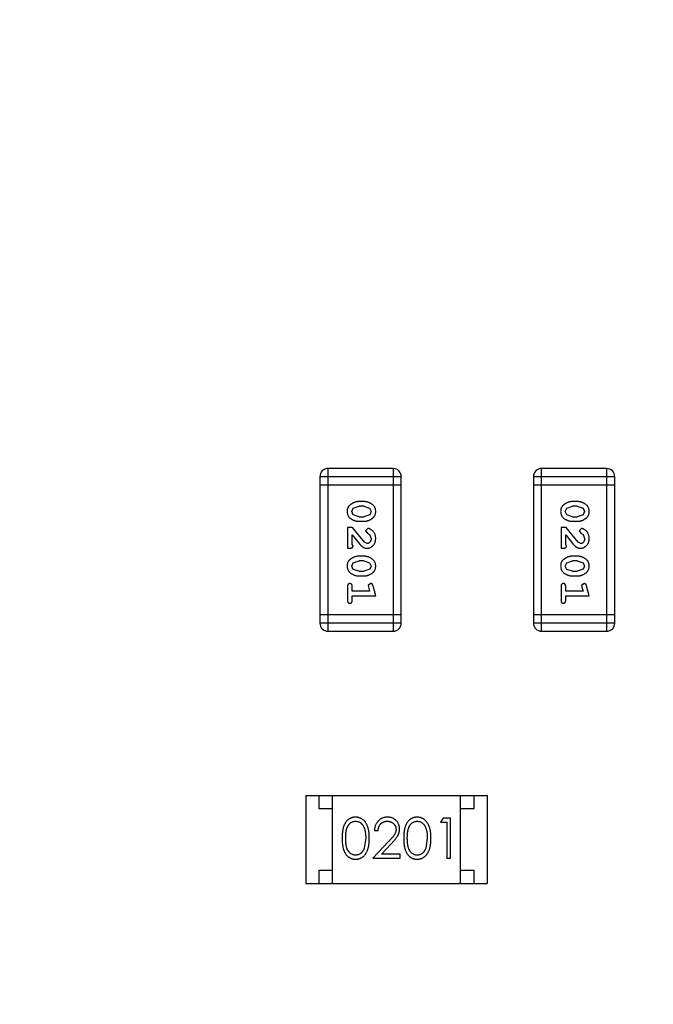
# Model space of a CAD drawing. Header units: inches. Extents: x 246 to 500, y -220 to -17.
# Tile 113 of 118: x 465.96 to 468.34, y -98.83 to -95.14. Entities that reach past the tile are written whole.
import ezdxf

# ---------------------------------------------------------------- set-up
doc = ezdxf.new("R2010")
doc.units = ezdxf.units.IN
doc.header["$LTSCALE"] = 1.21
doc.header["$MEASUREMENT"] = 0
doc.header["$PDMODE"] = 3
doc.header["$PDSIZE"] = 0.3125
doc.layers.get('0').update_dxf_attribs({"linetype": 'CONTINUOUS'})
doc.layers.get('Defpoints').update_dxf_attribs({"linetype": 'CONTINUOUS'})
doc.layers.add('DIM', color=3, linetype='CONTINUOUS')
doc.styles.get("Standard").update_dxf_attribs({"font": 'txt', "width": 0.8})
doc.dimstyles.get("Standard").update_dxf_attribs({"dimtxt": 0.15625, "dimasz": 0.1875, "dimexe": 0.125, "dimexo": 0.0625, "dimgap": 0.09, "dimtad": 0, "dimtih": 1, "dimtoh": 1, "dimzin": 4, "dimdsep": 46, "dimtxsty": 'Standard', "dimblk": '_FILLED', "dimblk1": '_FILLED', "dimblk2": '_FILLED', "dimcen": 0.09, "dimazin": 1, "dimtp": 0.01, "dimtm": 0.01, "dimtfac": 1, "dimtofl": 0, "dimtmove": 0, "dimatfit": 3, "dimldrblk": '_FILLED', "dimfxl": 1, "dimtolj": 1, "dimtzin": 4, "dimarcsym": 0})

# ---------------------------------------------------------------- blocks, each defined once
blk = doc.blocks.new('_FILLED')
at = {"color": 0, "linetype": 'ByBlock'}
blk.add_solid([(0, 0), (-1, 0.1667), (-1, -0.1667)], dxfattribs=at)
blk = doc.blocks.new('*D60')
at = {"layer": 'Defpoints', "color": 0}
for p in [(481.9401, -91.8581), (457.6897, -127.8567), (492.1011, -127.8567)]:
    blk.add_point(p, dxfattribs=at)
at = {"layer": 'DIM', "color": 0, "lineweight": -2}
for p, q in [((482.0026, -91.8581), (492.2261, -91.8581)), ((492.1011, -93.8581), (492.1011, -106.8341)), ((492.1011, -125.8567), (492.1011, -112.8807)), ((457.7522, -127.8567), (492.2261, -127.8567))]:
    blk.add_line(p, q, dxfattribs=at)
at = {"layer": 'DIM', "color": 0, "lineweight": -2, "xscale": 2, "yscale": 2, "zscale": 2}
for p, rotation in [((492.1011, -91.8581), 90), ((492.1011, -127.8567), 270)]:
    blk.add_blockref('_FILLED', p, dxfattribs=dict(at, rotation=rotation))
at = {"layer": 'DIM', "color": 0, "insert": (492.1011, -109.8574), "char_height": 2, "attachment_point": 5, "rotation": 90}
blk.add_mtext('\\A1;36.00', dxfattribs=at)

msp = doc.modelspace()

# ---------------------------------------------------------------- linework, layer by layer
at = {"color": 7, "linetype": 'Continuous'}
for p, q in [((467.1184, -97.4287), (467.1184, -96.8191)), ((467.3622, -96.8191), (467.1184, -96.8191)), ((467.3622, -96.8191), (467.3622, -97.4287)), ((467.9183, -97.4287), (467.9183, -96.8191)), ((468.1622, -96.8191), (467.9183, -96.8191)), ((468.1622, -96.8191), (468.1622, -97.4287)), ((467.0879, -96.8496), (467.0879, -97.3982)), ((467.0879, -96.8496), (467.3927, -96.8496)), ((467.3927, -97.3982), (467.3927, -96.8496)), ((467.8879, -96.8496), (467.8879, -97.3982)), ((467.8879, -96.8496), (468.1927, -96.8496)), ((468.1927, -97.3982), (468.1927, -96.8496)), ((467.0879, -96.8801), (467.3927, -96.8801)), ((467.8879, -96.8801), (468.1927, -96.8801)), ((467.2072, -96.9801), (467.2125, -96.9679)), ((467.2125, -96.9679), (467.2348, -96.9603)), ((467.2523, -96.943), (467.2346, -96.943)), ((467.252, -96.9603), (467.2348, -96.9603)), ((467.252, -96.9603), (467.2738, -96.9675)), ((467.2738, -96.9675), (467.2796, -96.9799)), ((468.0072, -96.9801), (468.0125, -96.9679)), ((468.0125, -96.9679), (468.0348, -96.9603)), ((468.0523, -96.943), (468.0345, -96.943)), ((468.052, -96.9603), (468.0348, -96.9603)), ((468.052, -96.9603), (468.0738, -96.9675)), ((468.0738, -96.9675), (468.0796, -96.9799)), ((467.213, -96.9924), (467.2072, -96.9801)), ((467.2348, -96.9996), (467.213, -96.9924)), ((467.2348, -96.9996), (467.252, -96.9996)), ((467.2743, -96.992), (467.252, -96.9996)), ((467.2796, -96.9799), (467.2743, -96.992)), ((468.013, -96.9924), (468.0072, -96.9801)), ((468.0348, -96.9996), (468.013, -96.9924)), ((468.0348, -96.9996), (468.052, -96.9996)), ((468.0743, -96.992), (468.052, -96.9996)), ((468.0796, -96.9799), (468.0743, -96.992)), ((467.1915, -97.0405), (467.1915, -97.1176)), ((467.2104, -97.0405), (467.1915, -97.0405)), ((467.2554, -97.0955), (467.2104, -97.0405)), ((467.2346, -97.0169), (467.2523, -97.0169)), ((467.2676, -97.0437), (467.2592, -97.0525)), ((467.9915, -97.0405), (467.9915, -97.1176)), ((468.0104, -97.0405), (467.9915, -97.0405)), ((468.0554, -97.0955), (468.0104, -97.0405)), ((468.0345, -97.0169), (468.0523, -97.0169)), ((468.0676, -97.0437), (468.0591, -97.0525)), ((467.2088, -97.1034), (467.2088, -97.0673)), ((467.2088, -97.0673), (467.2359, -97.1008)), ((467.2592, -97.0525), (467.2657, -97.061)), ((467.2657, -97.061), (467.2742, -97.0659)), ((467.2742, -97.0659), (467.2796, -97.0808)), ((468.0088, -97.1034), (468.0088, -97.0673)), ((468.0088, -97.0673), (468.0358, -97.1008)), ((468.0591, -97.0525), (468.0657, -97.061)), ((468.0657, -97.061), (468.0742, -97.0659)), ((468.0742, -97.0659), (468.0796, -97.0808)), ((467.1915, -97.1176), (467.1994, -97.1176)), ((467.212, -97.1089), (467.2088, -97.1034)), ((467.2651, -97.1003), (467.2554, -97.0955)), ((467.9915, -97.1176), (467.9994, -97.1176)), ((468.012, -97.109), (468.0088, -97.1034)), ((468.0651, -97.1003), (468.0554, -97.0955)), ((467.2523, -97.1475), (467.2346, -97.1475)), ((468.0523, -97.1475), (468.0345, -97.1475)), ((467.2072, -97.1846), (467.2125, -97.1724)), ((467.213, -97.1969), (467.2072, -97.1846)), ((467.2125, -97.1724), (467.2348, -97.1648)), ((467.2348, -97.2041), (467.213, -97.1969)), ((467.252, -97.1648), (467.2348, -97.1648)), ((467.252, -97.1648), (467.2738, -97.172)), ((467.2743, -97.1966), (467.252, -97.2041)), ((467.2738, -97.172), (467.2796, -97.1844)), ((467.2796, -97.1844), (467.2743, -97.1966)), ((468.0072, -97.1846), (468.0125, -97.1724)), ((468.013, -97.1969), (468.0072, -97.1846)), ((468.0125, -97.1724), (468.0348, -97.1648)), ((468.0348, -97.2041), (468.013, -97.1969)), ((468.052, -97.1648), (468.0348, -97.1648)), ((468.052, -97.1648), (468.0738, -97.172)), ((468.0743, -97.1966), (468.052, -97.2041)), ((468.0738, -97.172), (468.0796, -97.1844)), ((468.0796, -97.1844), (468.0743, -97.1966)), ((467.2346, -97.2214), (467.2523, -97.2214)), ((467.2348, -97.2041), (467.252, -97.2041)), ((468.0345, -97.2214), (468.0523, -97.2214)), ((468.0348, -97.2041), (468.052, -97.2041)), ((467.1915, -97.2608), (467.1915, -97.3127)), ((467.2088, -97.2781), (467.2088, -97.2608)), ((467.2779, -97.2497), (467.2686, -97.2576)), ((467.2686, -97.2576), (467.2696, -97.263)), ((467.2696, -97.263), (467.2738, -97.2781)), ((467.2969, -97.2954), (467.287, -97.2588)), ((467.9915, -97.2608), (467.9915, -97.3127)), ((468.0088, -97.2781), (468.0088, -97.2608)), ((468.0779, -97.2497), (468.0686, -97.2576)), ((468.0686, -97.2576), (468.0696, -97.263)), ((468.0696, -97.263), (468.0738, -97.2781)), ((468.0969, -97.2954), (468.087, -97.2588)), ((467.2738, -97.2781), (467.2088, -97.2781)), ((467.2088, -97.3127), (467.2088, -97.2954)), ((467.2088, -97.2954), (467.2969, -97.2954)), ((468.0738, -97.2781), (468.0088, -97.2781)), ((468.0088, -97.3127), (468.0088, -97.2954)), ((468.0088, -97.2954), (468.0969, -97.2954)), ((467.3927, -97.3677), (467.0879, -97.3677)), ((468.1927, -97.3677), (467.8879, -97.3677)), ((467.3927, -97.3982), (467.0879, -97.3982)), ((468.1927, -97.3982), (467.8879, -97.3982)), ((467.1184, -97.4287), (467.3622, -97.4287)), ((467.9183, -97.4287), (468.1622, -97.4287)), ((467.0351, -98.0438), (467.0351, -98.3738)), ((467.0351, -98.0438), (467.7151, -98.0438)), ((467.0851, -98.0938), (467.0851, -98.0438)), ((467.1351, -98.3738), (467.1351, -98.0438)), ((467.6151, -98.3738), (467.6151, -98.0438)), ((467.6651, -98.0438), (467.6651, -98.0938)), ((467.7151, -98.0438), (467.7151, -98.3738)), ((467.1351, -98.0938), (467.0851, -98.0938)), ((467.6651, -98.0938), (467.6151, -98.0938)), ((467.5491, -98.1285), (467.5403, -98.1439)), ((467.5403, -98.1439), (467.5634, -98.1439)), ((467.5769, -98.1285), (467.5491, -98.1285)), ((467.5634, -98.1439), (467.5634, -98.2785)), ((467.5769, -98.2785), (467.5769, -98.1285)), ((467.2923, -98.1747), (467.3057, -98.1747)), ((467.2596, -98.2035), (467.2539, -98.2412)), ((467.3447, -98.2164), (467.2865, -98.2785)), ((467.3186, -98.2631), (467.3562, -98.2231)), ((467.4903, -98.2035), (467.4847, -98.2412)), ((467.3884, -98.2631), (467.3186, -98.2631)), ((467.3884, -98.2785), (467.3884, -98.2631)), ((467.2865, -98.2785), (467.3884, -98.2785)), ((467.5634, -98.2785), (467.5769, -98.2785)), ((467.0851, -98.3738), (467.0851, -98.3238)), ((467.0851, -98.3238), (467.1351, -98.3238)), ((467.6151, -98.3238), (467.6651, -98.3238)), ((467.6651, -98.3238), (467.6651, -98.3738)), ((467.0351, -98.3738), (467.7151, -98.3738))]:
    msp.add_line(p, q, dxfattribs=at)
for centre, start, end in [((467.1184, -96.8496), 89.9999, 179.9999), ((467.3622, -96.8496), 359.9999, 89.9999), ((467.9183, -96.8496), 89.9999, 179.9999), ((468.1622, -96.8496), 359.9999, 89.9999), ((467.1184, -97.3982), 179.9999, 269.9999), ((467.3622, -97.3982), 269.9999, 359.9999), ((467.9183, -97.3982), 179.9999, 269.9999), ((468.1622, -97.3982), 269.9999, 359.9999)]:
    msp.add_arc(centre, 0.0305, start, end, dxfattribs=at)
for points, knots in [([(467.2346, -96.943), (467.2335, -96.943), (467.2314, -96.943), (467.2282, -96.9433), (467.225, -96.9438), (467.222, -96.9445), (467.2189, -96.9454), (467.2159, -96.9465), (467.213, -96.9478), (467.2101, -96.9493), (467.2073, -96.9508), (467.2048, -96.9525), (467.2025, -96.9541), (467.2004, -96.9558), (467.1985, -96.9575), (467.1968, -96.9592), (467.1954, -96.9609), (467.1938, -96.9633), (467.1922, -96.9664), (467.1909, -96.9706), (467.1901, -96.9752), (467.19, -96.9784), (467.1899, -96.98)], [0, 0, 0, 0, 0.049886, 0.09882, 0.148132, 0.19689, 0.246038, 0.295176, 0.345305, 0.395692, 0.445312, 0.491875, 0.535813, 0.577009, 0.616081, 0.652689, 0.687585, 0.720206, 0.785062, 0.85223, 0.923759, 1, 1, 1, 1]), ([(467.2969, -96.9798), (467.2969, -96.9783), (467.2968, -96.9755), (467.2961, -96.9714), (467.295, -96.9676), (467.2934, -96.964), (467.2913, -96.9607), (467.2888, -96.9577), (467.2858, -96.9549), (467.2825, -96.9524), (467.2789, -96.9502), (467.2752, -96.9483), (467.2715, -96.9467), (467.2677, -96.9453), (467.2639, -96.9443), (467.2601, -96.9435), (467.2562, -96.9431), (467.2536, -96.943), (467.2523, -96.943)], [0, 0, 0, 0, 0.06692, 0.130834, 0.19258, 0.252759, 0.312631, 0.373411, 0.436359, 0.501894, 0.568244, 0.632472, 0.69556, 0.757163, 0.818592, 0.878885, 0.939235, 1, 1, 1, 1]), ([(468.0345, -96.943), (468.0335, -96.943), (468.0313, -96.943), (468.0282, -96.9433), (468.025, -96.9438), (468.0219, -96.9445), (468.0189, -96.9454), (468.0159, -96.9465), (468.0129, -96.9478), (468.0101, -96.9493), (468.0073, -96.9508), (468.0048, -96.9525), (468.0025, -96.9541), (468.0004, -96.9558), (467.9985, -96.9575), (467.9968, -96.9592), (467.9954, -96.9609), (467.9938, -96.9633), (467.9922, -96.9664), (467.9909, -96.9706), (467.9901, -96.9752), (467.99, -96.9784), (467.9899, -96.98)], [0, 0, 0, 0, 0.049886, 0.09882, 0.148132, 0.19689, 0.246038, 0.295176, 0.345305, 0.395692, 0.445312, 0.491875, 0.535813, 0.577009, 0.616081, 0.652689, 0.687585, 0.720206, 0.785062, 0.85223, 0.923759, 1, 1, 1, 1]), ([(468.0969, -96.9798), (468.0969, -96.9783), (468.0968, -96.9755), (468.0961, -96.9714), (468.095, -96.9676), (468.0934, -96.964), (468.0913, -96.9607), (468.0888, -96.9577), (468.0858, -96.9549), (468.0824, -96.9524), (468.0789, -96.9502), (468.0752, -96.9483), (468.0715, -96.9467), (468.0677, -96.9453), (468.0639, -96.9443), (468.0601, -96.9435), (468.0562, -96.9431), (468.0536, -96.943), (468.0523, -96.943)], [0, 0, 0, 0, 0.06692, 0.130834, 0.19258, 0.252759, 0.312631, 0.373411, 0.436359, 0.501894, 0.568244, 0.632472, 0.69556, 0.757163, 0.818592, 0.878885, 0.939235, 1, 1, 1, 1]), ([(467.1899, -96.98), (467.19, -96.9815), (467.1901, -96.9843), (467.1908, -96.9884), (467.1919, -96.9922), (467.1935, -96.9958), (467.1955, -96.9991), (467.198, -97.0022), (467.201, -97.005), (467.2044, -97.0074), (467.208, -97.0096), (467.2116, -97.0116), (467.2153, -97.0132), (467.2191, -97.0146), (467.2229, -97.0156), (467.2268, -97.0164), (467.2306, -97.0168), (467.2333, -97.0169), (467.2346, -97.0169)], [0, 0, 0, 0, 0.067217, 0.131051, 0.19272, 0.252824, 0.312745, 0.373449, 0.436041, 0.501494, 0.567761, 0.632087, 0.695096, 0.757109, 0.817993, 0.878657, 0.939311, 1, 1, 1, 1]), ([(467.2523, -97.0169), (467.2534, -97.0169), (467.2555, -97.0169), (467.2587, -97.0166), (467.2618, -97.016), (467.2649, -97.0154), (467.268, -97.0144), (467.271, -97.0133), (467.274, -97.012), (467.2769, -97.0105), (467.2796, -97.0089), (467.2821, -97.0073), (467.2845, -97.0056), (467.2866, -97.004), (467.2884, -97.0023), (467.2901, -97.0006), (467.2915, -96.9988), (467.2931, -96.9965), (467.2947, -96.9933), (467.296, -96.9891), (467.2968, -96.9846), (467.2969, -96.9814), (467.2969, -96.9798)], [0, 0, 0, 0, 0.049855, 0.099516, 0.148482, 0.19758, 0.246804, 0.296268, 0.346517, 0.397047, 0.446826, 0.49336, 0.537801, 0.579207, 0.617974, 0.654833, 0.689171, 0.722088, 0.786392, 0.853518, 0.924186, 1, 1, 1, 1]), ([(467.9899, -96.98), (467.99, -96.9815), (467.99, -96.9843), (467.9908, -96.9884), (467.9919, -96.9922), (467.9935, -96.9958), (467.9955, -96.9991), (467.998, -97.0022), (468.001, -97.005), (468.0043, -97.0074), (468.0079, -97.0096), (468.0116, -97.0116), (468.0153, -97.0132), (468.0191, -97.0146), (468.0229, -97.0156), (468.0267, -97.0164), (468.0306, -97.0168), (468.0332, -97.0169), (468.0345, -97.0169)], [0, 0, 0, 0, 0.067217, 0.131051, 0.19272, 0.252824, 0.312745, 0.373449, 0.436041, 0.501494, 0.567761, 0.632087, 0.695096, 0.757109, 0.817993, 0.878657, 0.939311, 1, 1, 1, 1]), ([(468.0523, -97.0169), (468.0534, -97.0169), (468.0555, -97.0169), (468.0587, -97.0166), (468.0618, -97.016), (468.0649, -97.0154), (468.068, -97.0144), (468.071, -97.0133), (468.074, -97.012), (468.0768, -97.0105), (468.0796, -97.0089), (468.0821, -97.0073), (468.0845, -97.0056), (468.0866, -97.004), (468.0884, -97.0023), (468.0901, -97.0006), (468.0915, -96.9988), (468.093, -96.9965), (468.0946, -96.9933), (468.096, -96.9891), (468.0968, -96.9846), (468.0969, -96.9814), (468.0969, -96.9798)], [0, 0, 0, 0, 0.049855, 0.099516, 0.148482, 0.19758, 0.246804, 0.296268, 0.346517, 0.397047, 0.446826, 0.49336, 0.537801, 0.579207, 0.617974, 0.654833, 0.689171, 0.722088, 0.786392, 0.853518, 0.924186, 1, 1, 1, 1]), ([(467.2969, -97.0809), (467.2969, -97.0792), (467.2967, -97.0759), (467.2959, -97.0709), (467.2945, -97.0662), (467.2925, -97.0617), (467.29, -97.0576), (467.2872, -97.0539), (467.2839, -97.0508), (467.2803, -97.0482), (467.2768, -97.0463), (467.2735, -97.0448), (467.2704, -97.0439), (467.2685, -97.0437), (467.2676, -97.0437)], [0, 0, 0, 0, 0.098286, 0.193983, 0.289056, 0.384352, 0.477435, 0.566197, 0.652355, 0.737986, 0.818188, 0.887401, 0.94802, 1, 1, 1, 1]), ([(468.0969, -97.0809), (468.0968, -97.0792), (468.0967, -97.0759), (468.0959, -97.0709), (468.0944, -97.0662), (468.0925, -97.0617), (468.09, -97.0576), (468.0872, -97.0539), (468.0839, -97.0508), (468.0803, -97.0482), (468.0768, -97.0463), (468.0734, -97.0448), (468.0704, -97.0439), (468.0685, -97.0437), (468.0676, -97.0437)], [0, 0, 0, 0, 0.098286, 0.193983, 0.289056, 0.384352, 0.477435, 0.566197, 0.652355, 0.737986, 0.818188, 0.887401, 0.94802, 1, 1, 1, 1]), ([(467.2641, -97.1176), (467.2653, -97.1176), (467.2675, -97.1175), (467.2707, -97.117), (467.2738, -97.1162), (467.2768, -97.1151), (467.2796, -97.1136), (467.2823, -97.1118), (467.2849, -97.1097), (467.2874, -97.1073), (467.2896, -97.1047), (467.2916, -97.1018), (467.2932, -97.0988), (467.2946, -97.0956), (467.2956, -97.0922), (467.2964, -97.0886), (467.2968, -97.0848), (467.2969, -97.0822), (467.2969, -97.0809)], [0, 0, 0, 0, 0.060981, 0.120256, 0.178148, 0.236115, 0.293993, 0.352864, 0.413358, 0.476056, 0.539296, 0.602396, 0.665116, 0.728325, 0.792919, 0.859317, 0.928302, 1, 1, 1, 1]), ([(467.2796, -97.0808), (467.2796, -97.0822), (467.2795, -97.0849), (467.2786, -97.0887), (467.2773, -97.0921), (467.2753, -97.095), (467.2731, -97.0973), (467.2706, -97.0991), (467.2679, -97.1001), (467.266, -97.1002), (467.2651, -97.1003)], [0, 0, 0, 0, 0.156344, 0.299348, 0.4327, 0.561, 0.682299, 0.791883, 0.89611, 1, 1, 1, 1]), ([(468.0641, -97.1176), (468.0653, -97.1176), (468.0675, -97.1175), (468.0707, -97.117), (468.0738, -97.1162), (468.0768, -97.1151), (468.0796, -97.1136), (468.0823, -97.1118), (468.0849, -97.1097), (468.0874, -97.1073), (468.0896, -97.1047), (468.0916, -97.1018), (468.0932, -97.0988), (468.0946, -97.0956), (468.0956, -97.0922), (468.0964, -97.0886), (468.0968, -97.0848), (468.0969, -97.0822), (468.0969, -97.0809)], [0, 0, 0, 0, 0.060981, 0.120256, 0.178148, 0.236115, 0.293993, 0.352864, 0.413358, 0.476056, 0.539296, 0.602396, 0.665116, 0.728325, 0.792919, 0.859317, 0.928302, 1, 1, 1, 1]), ([(468.0796, -97.0808), (468.0796, -97.0822), (468.0795, -97.0849), (468.0786, -97.0887), (468.0772, -97.0921), (468.0753, -97.095), (468.0731, -97.0973), (468.0706, -97.0991), (468.0679, -97.1001), (468.066, -97.1002), (468.0651, -97.1003)], [0, 0, 0, 0, 0.156344, 0.299348, 0.4327, 0.561, 0.682299, 0.791883, 0.89611, 1, 1, 1, 1]), ([(467.1994, -97.1176), (467.2004, -97.1176), (467.2024, -97.1175), (467.2051, -97.1171), (467.2074, -97.1164), (467.2091, -97.1154), (467.2104, -97.114), (467.2113, -97.1125), (467.2119, -97.1108), (467.2119, -97.1096), (467.212, -97.1089)], [0, 0, 0, 0, 0.1844, 0.34094, 0.473574, 0.586824, 0.690029, 0.789175, 0.890445, 1, 1, 1, 1]), ([(467.2359, -97.1008), (467.2366, -97.1017), (467.2381, -97.1034), (467.2403, -97.1058), (467.2424, -97.1079), (467.2444, -97.1098), (467.2463, -97.1114), (467.2481, -97.1127), (467.2497, -97.1139), (467.2518, -97.115), (467.2543, -97.116), (467.2575, -97.117), (467.2608, -97.1175), (467.263, -97.1176), (467.2641, -97.1176)], [0, 0, 0, 0, 0.103002, 0.197728, 0.285279, 0.365235, 0.437224, 0.502446, 0.560545, 0.611446, 0.707576, 0.80349, 0.900532, 1, 1, 1, 1]), ([(467.9994, -97.1176), (468.0004, -97.1176), (468.0024, -97.1175), (468.0051, -97.1171), (468.0074, -97.1164), (468.0091, -97.1154), (468.0104, -97.1141), (468.0113, -97.1125), (468.0119, -97.1108), (468.0119, -97.1096), (468.012, -97.109)], [0, 0, 0, 0, 0.1844, 0.34094, 0.473574, 0.586824, 0.690029, 0.789175, 0.890445, 1, 1, 1, 1]), ([(468.0358, -97.1008), (468.0366, -97.1017), (468.0381, -97.1034), (468.0403, -97.1058), (468.0424, -97.1079), (468.0444, -97.1098), (468.0463, -97.1114), (468.0481, -97.1127), (468.0497, -97.1139), (468.0518, -97.115), (468.0543, -97.116), (468.0575, -97.117), (468.0608, -97.1175), (468.063, -97.1176), (468.0641, -97.1176)], [0, 0, 0, 0, 0.103002, 0.197728, 0.285279, 0.365235, 0.437224, 0.502446, 0.560545, 0.611446, 0.707576, 0.80349, 0.900532, 1, 1, 1, 1]), ([(467.2346, -97.1475), (467.2335, -97.1475), (467.2314, -97.1475), (467.2282, -97.1479), (467.225, -97.1483), (467.222, -97.149), (467.2189, -97.1499), (467.2159, -97.151), (467.213, -97.1523), (467.2101, -97.1538), (467.2073, -97.1554), (467.2048, -97.157), (467.2025, -97.1586), (467.2004, -97.1603), (467.1985, -97.162), (467.1968, -97.1637), (467.1954, -97.1654), (467.1938, -97.1678), (467.1922, -97.1709), (467.1909, -97.1751), (467.1901, -97.1797), (467.19, -97.1829), (467.1899, -97.1845)], [0, 0, 0, 0, 0.049886, 0.09882, 0.148132, 0.19689, 0.246038, 0.295176, 0.345305, 0.395692, 0.445312, 0.491875, 0.535813, 0.577009, 0.616081, 0.652689, 0.687585, 0.720206, 0.785062, 0.85223, 0.923759, 1, 1, 1, 1]), ([(467.2969, -97.1843), (467.2969, -97.1829), (467.2968, -97.18), (467.2961, -97.176), (467.295, -97.1721), (467.2934, -97.1685), (467.2913, -97.1652), (467.2888, -97.1622), (467.2858, -97.1594), (467.2825, -97.1569), (467.2789, -97.1547), (467.2752, -97.1528), (467.2715, -97.1512), (467.2677, -97.1498), (467.2639, -97.1488), (467.2601, -97.148), (467.2562, -97.1476), (467.2536, -97.1475), (467.2523, -97.1475)], [0, 0, 0, 0, 0.06692, 0.130834, 0.19258, 0.252759, 0.312631, 0.373411, 0.436359, 0.501894, 0.568244, 0.632472, 0.69556, 0.757163, 0.818592, 0.878885, 0.939235, 1, 1, 1, 1]), ([(468.0345, -97.1475), (468.0335, -97.1475), (468.0313, -97.1475), (468.0282, -97.1479), (468.025, -97.1483), (468.0219, -97.149), (468.0189, -97.1499), (468.0159, -97.151), (468.0129, -97.1523), (468.0101, -97.1538), (468.0073, -97.1554), (468.0048, -97.157), (468.0025, -97.1586), (468.0004, -97.1603), (467.9985, -97.162), (467.9968, -97.1637), (467.9954, -97.1654), (467.9938, -97.1678), (467.9922, -97.1709), (467.9909, -97.1751), (467.9901, -97.1797), (467.99, -97.1829), (467.9899, -97.1845)], [0, 0, 0, 0, 0.049886, 0.09882, 0.148132, 0.19689, 0.246038, 0.295176, 0.345305, 0.395692, 0.445312, 0.491875, 0.535813, 0.577009, 0.616081, 0.652689, 0.687585, 0.720206, 0.785062, 0.85223, 0.923759, 1, 1, 1, 1]), ([(468.0969, -97.1843), (468.0969, -97.1829), (468.0968, -97.18), (468.0961, -97.176), (468.095, -97.1721), (468.0934, -97.1685), (468.0913, -97.1652), (468.0888, -97.1622), (468.0858, -97.1594), (468.0824, -97.1569), (468.0789, -97.1547), (468.0752, -97.1528), (468.0715, -97.1512), (468.0677, -97.1498), (468.0639, -97.1488), (468.0601, -97.148), (468.0562, -97.1476), (468.0536, -97.1475), (468.0523, -97.1475)], [0, 0, 0, 0, 0.06692, 0.130834, 0.19258, 0.252759, 0.312631, 0.373411, 0.436359, 0.501894, 0.568244, 0.632472, 0.69556, 0.757163, 0.818592, 0.878885, 0.939235, 1, 1, 1, 1]), ([(467.1899, -97.1845), (467.19, -97.186), (467.1901, -97.1888), (467.1908, -97.1929), (467.1919, -97.1967), (467.1935, -97.2003), (467.1955, -97.2036), (467.198, -97.2067), (467.201, -97.2095), (467.2044, -97.2119), (467.208, -97.2141), (467.2116, -97.2161), (467.2153, -97.2177), (467.2191, -97.2191), (467.2229, -97.2201), (467.2268, -97.2209), (467.2306, -97.2213), (467.2333, -97.2214), (467.2346, -97.2214)], [0, 0, 0, 0, 0.067217, 0.131051, 0.19272, 0.252824, 0.312745, 0.373449, 0.436041, 0.501494, 0.567761, 0.632087, 0.695096, 0.757109, 0.817993, 0.878657, 0.939311, 1, 1, 1, 1]), ([(467.2523, -97.2214), (467.2534, -97.2214), (467.2555, -97.2214), (467.2587, -97.2211), (467.2618, -97.2205), (467.2649, -97.2199), (467.268, -97.219), (467.271, -97.2178), (467.274, -97.2165), (467.2769, -97.215), (467.2796, -97.2134), (467.2821, -97.2118), (467.2845, -97.2102), (467.2866, -97.2085), (467.2884, -97.2068), (467.2901, -97.2051), (467.2915, -97.2033), (467.2931, -97.201), (467.2947, -97.1978), (467.296, -97.1936), (467.2968, -97.1891), (467.2969, -97.1859), (467.2969, -97.1843)], [0, 0, 0, 0, 0.049855, 0.099516, 0.148482, 0.19758, 0.246804, 0.296268, 0.346517, 0.397047, 0.446826, 0.49336, 0.537801, 0.579207, 0.617974, 0.654833, 0.689171, 0.722088, 0.786392, 0.853518, 0.924186, 1, 1, 1, 1]), ([(467.9899, -97.1845), (467.99, -97.186), (467.99, -97.1888), (467.9908, -97.1929), (467.9919, -97.1967), (467.9935, -97.2003), (467.9955, -97.2036), (467.998, -97.2067), (468.001, -97.2095), (468.0043, -97.2119), (468.0079, -97.2141), (468.0116, -97.2161), (468.0153, -97.2177), (468.0191, -97.2191), (468.0229, -97.2201), (468.0267, -97.2209), (468.0306, -97.2213), (468.0332, -97.2214), (468.0345, -97.2214)], [0, 0, 0, 0, 0.067217, 0.131051, 0.19272, 0.252824, 0.312745, 0.373449, 0.436041, 0.501494, 0.567761, 0.632087, 0.695096, 0.757109, 0.817993, 0.878657, 0.939311, 1, 1, 1, 1]), ([(468.0523, -97.2214), (468.0534, -97.2214), (468.0555, -97.2214), (468.0587, -97.2211), (468.0618, -97.2205), (468.0649, -97.2199), (468.068, -97.219), (468.071, -97.2178), (468.074, -97.2165), (468.0768, -97.215), (468.0796, -97.2134), (468.0821, -97.2118), (468.0845, -97.2102), (468.0866, -97.2085), (468.0884, -97.2068), (468.0901, -97.2051), (468.0915, -97.2033), (468.093, -97.201), (468.0946, -97.1978), (468.096, -97.1936), (468.0968, -97.1891), (468.0969, -97.1859), (468.0969, -97.1843)], [0, 0, 0, 0, 0.049855, 0.099516, 0.148482, 0.19758, 0.246804, 0.296268, 0.346517, 0.397047, 0.446826, 0.49336, 0.537801, 0.579207, 0.617974, 0.654833, 0.689171, 0.722088, 0.786392, 0.853518, 0.924186, 1, 1, 1, 1]), ([(467.2002, -97.2497), (467.1996, -97.2498), (467.1984, -97.2498), (467.1967, -97.2504), (467.1952, -97.2512), (467.1938, -97.2523), (467.1928, -97.2539), (467.192, -97.2559), (467.1916, -97.2582), (467.1915, -97.2599), (467.1915, -97.2608)], [0, 0, 0, 0, 0.115051, 0.223278, 0.329269, 0.437893, 0.554681, 0.682591, 0.83103, 1, 1, 1, 1]), ([(467.2088, -97.2608), (467.2088, -97.2599), (467.2088, -97.2582), (467.2083, -97.2559), (467.2075, -97.2539), (467.2065, -97.2523), (467.2051, -97.2512), (467.2036, -97.2503), (467.202, -97.2498), (467.2008, -97.2498), (467.2002, -97.2497)], [0, 0, 0, 0, 0.169102, 0.317658, 0.446239, 0.563118, 0.671828, 0.776546, 0.884858, 1, 1, 1, 1]), ([(467.287, -97.2588), (467.2868, -97.2579), (467.2863, -97.2564), (467.2855, -97.2543), (467.2845, -97.2527), (467.2835, -97.2515), (467.2823, -97.2507), (467.281, -97.2501), (467.2795, -97.2498), (467.2784, -97.2498), (467.2779, -97.2497)], [0, 0, 0, 0, 0.187321, 0.344927, 0.475328, 0.579604, 0.674244, 0.773631, 0.882025, 1, 1, 1, 1]), ([(468.0002, -97.2497), (467.9995, -97.2498), (467.9984, -97.2498), (467.9967, -97.2504), (467.9952, -97.2512), (467.9938, -97.2523), (467.9928, -97.2539), (467.992, -97.2559), (467.9916, -97.2582), (467.9915, -97.2599), (467.9915, -97.2608)], [0, 0, 0, 0, 0.115051, 0.223278, 0.329269, 0.437893, 0.554681, 0.682591, 0.83103, 1, 1, 1, 1]), ([(468.0088, -97.2608), (468.0088, -97.2599), (468.0087, -97.2582), (468.0083, -97.2559), (468.0075, -97.2539), (468.0065, -97.2523), (468.0051, -97.2512), (468.0036, -97.2503), (468.0019, -97.2498), (468.0008, -97.2498), (468.0002, -97.2497)], [0, 0, 0, 0, 0.169102, 0.317658, 0.446239, 0.563118, 0.671828, 0.776546, 0.884858, 1, 1, 1, 1]), ([(468.087, -97.2588), (468.0868, -97.2579), (468.0863, -97.2564), (468.0854, -97.2543), (468.0845, -97.2527), (468.0835, -97.2515), (468.0823, -97.2507), (468.081, -97.2501), (468.0795, -97.2498), (468.0784, -97.2498), (468.0779, -97.2497)], [0, 0, 0, 0, 0.187321, 0.344927, 0.475328, 0.579604, 0.674244, 0.773631, 0.882025, 1, 1, 1, 1]), ([(467.1915, -97.3127), (467.1915, -97.3136), (467.1916, -97.3153), (467.192, -97.3176), (467.1928, -97.3195), (467.1939, -97.3211), (467.1952, -97.3223), (467.1967, -97.3231), (467.1984, -97.3236), (467.1996, -97.3237), (467.2002, -97.3237)], [0, 0, 0, 0, 0.169012, 0.317488, 0.445429, 0.560977, 0.67065, 0.776666, 0.88492, 1, 1, 1, 1]), ([(467.2002, -97.3237), (467.2008, -97.3237), (467.202, -97.3236), (467.2036, -97.3231), (467.2051, -97.3222), (467.2065, -97.3211), (467.2075, -97.3195), (467.2083, -97.3176), (467.2088, -97.3153), (467.2088, -97.3136), (467.2088, -97.3127)], [0, 0, 0, 0, 0.11517, 0.223509, 0.328254, 0.438012, 0.553651, 0.682263, 0.830856, 1, 1, 1, 1]), ([(467.9915, -97.3127), (467.9915, -97.3136), (467.9916, -97.3153), (467.992, -97.3176), (467.9927, -97.3195), (467.9938, -97.3211), (467.9952, -97.3223), (467.9967, -97.3231), (467.9984, -97.3236), (467.9995, -97.3237), (468.0002, -97.3237)], [0, 0, 0, 0, 0.169012, 0.317488, 0.445429, 0.560977, 0.67065, 0.776666, 0.88492, 1, 1, 1, 1]), ([(468.0002, -97.3237), (468.0008, -97.3237), (468.0019, -97.3236), (468.0036, -97.3231), (468.0051, -97.3222), (468.0064, -97.3211), (468.0075, -97.3195), (468.0083, -97.3176), (468.0087, -97.3153), (468.0088, -97.3136), (468.0088, -97.3127)], [0, 0, 0, 0, 0.11517, 0.223509, 0.328254, 0.438012, 0.553651, 0.682263, 0.830856, 1, 1, 1, 1]), ([(467.2213, -98.1247), (467.2201, -98.1247), (467.2177, -98.1247), (467.2143, -98.1251), (467.2109, -98.1258), (467.2076, -98.1267), (467.2044, -98.1279), (467.2013, -98.1294), (467.1983, -98.1311), (467.1953, -98.133), (467.1925, -98.1352), (467.1898, -98.1377), (467.1874, -98.1404), (467.185, -98.1434), (467.1829, -98.1466), (467.1809, -98.15), (467.1791, -98.1537), (467.1774, -98.1577), (467.1759, -98.162), (467.1746, -98.1667), (467.1735, -98.1718), (467.1727, -98.1773), (467.172, -98.1833), (467.1715, -98.1897), (467.1712, -98.1965), (467.1711, -98.2012), (467.1711, -98.2036)], [0, 0, 0, 0, 0.033742, 0.066533, 0.099153, 0.13154, 0.164087, 0.196563, 0.229707, 0.263315, 0.297504, 0.331686, 0.366482, 0.4021, 0.438958, 0.476748, 0.515985, 0.556589, 0.599519, 0.645765, 0.695487, 0.748721, 0.805687, 0.866754, 0.931405, 1, 1, 1, 1]), ([(467.1846, -98.2035), (467.1846, -98.2015), (467.1846, -98.1976), (467.1849, -98.1919), (467.1852, -98.1866), (467.1857, -98.1817), (467.1863, -98.1772), (467.1871, -98.1731), (467.188, -98.1693), (467.1891, -98.1659), (467.1904, -98.1628), (467.1917, -98.1599), (467.1932, -98.1572), (467.1949, -98.1547), (467.1966, -98.1524), (467.1985, -98.1502), (467.2005, -98.1483), (467.2034, -98.146), (467.2071, -98.1437), (467.2118, -98.1415), (467.2167, -98.1403), (467.2201, -98.1401), (467.2217, -98.1401)], [0, 0, 0, 0, 0.073302, 0.142286, 0.206253, 0.266017, 0.321612, 0.372532, 0.419497, 0.462398, 0.502825, 0.541489, 0.579034, 0.615143, 0.650298, 0.684912, 0.718701, 0.752189, 0.817245, 0.879117, 0.939613, 1, 1, 1, 1]), ([(467.273, -98.2036), (467.273, -98.2013), (467.273, -98.1968), (467.2727, -98.1902), (467.2721, -98.184), (467.2714, -98.1782), (467.2704, -98.1727), (467.2693, -98.1676), (467.2678, -98.1628), (467.2663, -98.1584), (467.2644, -98.1543), (467.2625, -98.1505), (467.2604, -98.1469), (467.2582, -98.1436), (467.2557, -98.1406), (467.2532, -98.1378), (467.2505, -98.1353), (467.2476, -98.1331), (467.2446, -98.1311), (467.2415, -98.1294), (467.2384, -98.1279), (467.2351, -98.1267), (467.2318, -98.1258), (467.2283, -98.1251), (467.2248, -98.1247), (467.2225, -98.1247), (467.2213, -98.1247)], [0, 0, 0, 0, 0.065278, 0.127205, 0.186168, 0.241675, 0.294115, 0.343609, 0.390387, 0.434463, 0.476646, 0.517002, 0.555936, 0.593716, 0.630057, 0.665601, 0.700745, 0.734917, 0.768681, 0.802087, 0.834849, 0.867433, 0.900138, 0.932806, 0.966212, 1, 1, 1, 1]), ([(467.2217, -98.1401), (467.2234, -98.1401), (467.2266, -98.1403), (467.2315, -98.1415), (467.2362, -98.1437), (467.2399, -98.146), (467.2428, -98.1483), (467.2448, -98.1503), (467.2468, -98.1525), (467.2486, -98.155), (467.2503, -98.1577), (467.2518, -98.1607), (467.2533, -98.1639), (467.2546, -98.1673), (467.2557, -98.171), (467.2568, -98.1749), (467.2576, -98.179), (467.2584, -98.1834), (467.2589, -98.1881), (467.2593, -98.193), (467.2595, -98.1982), (467.2596, -98.2017), (467.2596, -98.2035)], [0, 0, 0, 0, 0.059689, 0.119507, 0.181075, 0.246162, 0.279894, 0.314468, 0.350403, 0.387474, 0.426147, 0.466624, 0.508745, 0.553328, 0.600058, 0.649177, 0.700552, 0.754894, 0.811825, 0.871514, 0.934319, 1, 1, 1, 1]), ([(467.3412, -98.1247), (467.3395, -98.1247), (467.3362, -98.1248), (467.3314, -98.1255), (467.3268, -98.1266), (467.3223, -98.1281), (467.3181, -98.1301), (467.3141, -98.1325), (467.3103, -98.1354), (467.3067, -98.1387), (467.3035, -98.1423), (467.3006, -98.1462), (467.2981, -98.1503), (467.2961, -98.1547), (467.2945, -98.1594), (467.2933, -98.1643), (467.2925, -98.1694), (467.2924, -98.1729), (467.2923, -98.1747)], [0, 0, 0, 0, 0.06445, 0.126725, 0.187421, 0.247417, 0.306749, 0.366595, 0.427749, 0.490235, 0.553031, 0.614805, 0.676505, 0.738096, 0.801021, 0.864897, 0.931209, 1, 1, 1, 1]), ([(467.3057, -98.1747), (467.3059, -98.1733), (467.3061, -98.1707), (467.3069, -98.167), (467.3078, -98.1634), (467.309, -98.1601), (467.3105, -98.157), (467.3123, -98.1541), (467.3143, -98.1515), (467.3165, -98.1491), (467.319, -98.147), (467.3216, -98.1451), (467.3244, -98.1435), (467.3273, -98.1423), (467.3304, -98.1413), (467.3336, -98.1406), (467.337, -98.1401), (467.3393, -98.1401), (467.3405, -98.1401)], [0, 0, 0, 0, 0.073648, 0.143686, 0.210962, 0.275557, 0.338064, 0.399311, 0.4594, 0.51934, 0.579024, 0.637809, 0.695959, 0.754122, 0.813113, 0.873453, 0.935561, 1, 1, 1, 1]), ([(467.3405, -98.1401), (467.3416, -98.1401), (467.3438, -98.1401), (467.3471, -98.1406), (467.3502, -98.1413), (467.3531, -98.1423), (467.356, -98.1435), (467.3587, -98.1451), (467.3612, -98.1469), (467.3636, -98.149), (467.3658, -98.1513), (467.3677, -98.1537), (467.3694, -98.1562), (467.3707, -98.1589), (467.3718, -98.1616), (467.3725, -98.1645), (467.373, -98.1674), (467.373, -98.1694), (467.373, -98.1705)], [0, 0, 0, 0, 0.068027, 0.133505, 0.19695, 0.26027, 0.322741, 0.384982, 0.448465, 0.513424, 0.578224, 0.640011, 0.700094, 0.760067, 0.819012, 0.877878, 0.938035, 1, 1, 1, 1]), ([(467.3865, -98.1693), (467.3865, -98.1678), (467.3864, -98.1649), (467.3858, -98.1605), (467.3848, -98.1564), (467.3835, -98.1524), (467.3816, -98.1485), (467.3795, -98.1448), (467.3769, -98.1413), (467.374, -98.1379), (467.3708, -98.1348), (467.3673, -98.1321), (467.3635, -98.1298), (467.3595, -98.1279), (467.3553, -98.1264), (467.3508, -98.1254), (467.3461, -98.1248), (467.3428, -98.1247), (467.3412, -98.1247)], [0, 0, 0, 0, 0.06271, 0.123347, 0.183401, 0.242828, 0.302097, 0.36242, 0.423725, 0.487032, 0.550491, 0.612709, 0.674265, 0.73617, 0.799211, 0.863483, 0.930525, 1, 1, 1, 1]), ([(467.452, -98.1247), (467.4509, -98.1247), (467.4485, -98.1247), (467.4451, -98.1251), (467.4417, -98.1258), (467.4384, -98.1267), (467.4352, -98.1279), (467.4321, -98.1294), (467.429, -98.1311), (467.4261, -98.133), (467.4233, -98.1352), (467.4206, -98.1377), (467.4182, -98.1404), (467.4158, -98.1434), (467.4137, -98.1466), (467.4116, -98.15), (467.4098, -98.1537), (467.4081, -98.1577), (467.4067, -98.162), (467.4054, -98.1667), (467.4043, -98.1718), (467.4034, -98.1773), (467.4027, -98.1833), (467.4022, -98.1897), (467.4019, -98.1965), (467.4019, -98.2012), (467.4019, -98.2036)], [0, 0, 0, 0, 0.033742, 0.066533, 0.099153, 0.13154, 0.164087, 0.196563, 0.229707, 0.263315, 0.297504, 0.331686, 0.366482, 0.4021, 0.438958, 0.476748, 0.515985, 0.556589, 0.599519, 0.645765, 0.695487, 0.748721, 0.805687, 0.866754, 0.931405, 1, 1, 1, 1]), ([(467.4153, -98.2035), (467.4153, -98.2015), (467.4154, -98.1976), (467.4156, -98.1919), (467.416, -98.1866), (467.4165, -98.1817), (467.4171, -98.1772), (467.4179, -98.1731), (467.4188, -98.1693), (467.4199, -98.1659), (467.4212, -98.1628), (467.4225, -98.1599), (467.424, -98.1572), (467.4256, -98.1547), (467.4274, -98.1524), (467.4293, -98.1502), (467.4313, -98.1483), (467.4342, -98.146), (467.4379, -98.1437), (467.4426, -98.1415), (467.4475, -98.1403), (467.4508, -98.1401), (467.4525, -98.1401)], [0, 0, 0, 0, 0.073302, 0.142286, 0.206253, 0.266017, 0.321612, 0.372532, 0.419497, 0.462398, 0.502825, 0.541489, 0.579034, 0.615143, 0.650298, 0.684912, 0.718701, 0.752189, 0.817245, 0.879117, 0.939613, 1, 1, 1, 1]), ([(467.5038, -98.2036), (467.5038, -98.2013), (467.5037, -98.1968), (467.5034, -98.1902), (467.5029, -98.184), (467.5022, -98.1782), (467.5012, -98.1727), (467.5, -98.1676), (467.4986, -98.1628), (467.497, -98.1584), (467.4952, -98.1543), (467.4933, -98.1505), (467.4912, -98.1469), (467.4889, -98.1436), (467.4865, -98.1406), (467.484, -98.1378), (467.4812, -98.1353), (467.4784, -98.1331), (467.4754, -98.1311), (467.4723, -98.1294), (467.4691, -98.1279), (467.4659, -98.1267), (467.4625, -98.1258), (467.4591, -98.1251), (467.4556, -98.1247), (467.4532, -98.1247), (467.452, -98.1247)], [0, 0, 0, 0, 0.065278, 0.127205, 0.186168, 0.241675, 0.294115, 0.343609, 0.390387, 0.434463, 0.476646, 0.517002, 0.555936, 0.593716, 0.630057, 0.665601, 0.700745, 0.734917, 0.768681, 0.802087, 0.834849, 0.867433, 0.900138, 0.932806, 0.966212, 1, 1, 1, 1]), ([(467.4525, -98.1401), (467.4541, -98.1401), (467.4574, -98.1403), (467.4623, -98.1415), (467.4669, -98.1437), (467.4707, -98.146), (467.4735, -98.1483), (467.4756, -98.1503), (467.4775, -98.1525), (467.4793, -98.155), (467.481, -98.1577), (467.4826, -98.1607), (467.484, -98.1639), (467.4854, -98.1673), (467.4865, -98.171), (467.4876, -98.1749), (467.4884, -98.179), (467.4891, -98.1834), (467.4896, -98.1881), (467.4901, -98.193), (467.4903, -98.1982), (467.4903, -98.2017), (467.4903, -98.2035)], [0, 0, 0, 0, 0.059689, 0.119507, 0.181075, 0.246162, 0.279894, 0.314468, 0.350403, 0.387474, 0.426147, 0.466624, 0.508745, 0.553328, 0.600058, 0.649177, 0.700552, 0.754894, 0.811825, 0.871514, 0.934319, 1, 1, 1, 1]), ([(467.373, -98.1705), (467.373, -98.1721), (467.3729, -98.1753), (467.3718, -98.1801), (467.3701, -98.1848), (467.3681, -98.1886), (467.3661, -98.1917), (467.3642, -98.1944), (467.3618, -98.1973), (467.3592, -98.2006), (467.3561, -98.2041), (467.3527, -98.208), (467.3488, -98.2121), (467.3461, -98.215), (467.3447, -98.2164)], [0, 0, 0, 0, 0.088014, 0.174976, 0.2638, 0.355443, 0.406413, 0.465519, 0.533076, 0.609353, 0.693899, 0.787171, 0.889197, 1, 1, 1, 1]), ([(467.3562, -98.2231), (467.3576, -98.2215), (467.3604, -98.2186), (467.3643, -98.2142), (467.3679, -98.2101), (467.3711, -98.2062), (467.3739, -98.2026), (467.3764, -98.1992), (467.3785, -98.196), (467.3808, -98.1922), (467.3831, -98.1875), (467.3851, -98.1816), (467.3863, -98.1755), (467.3864, -98.1713), (467.3865, -98.1693)], [0, 0, 0, 0, 0.09953, 0.192079, 0.277712, 0.357454, 0.429648, 0.495771, 0.555538, 0.608657, 0.707578, 0.804328, 0.901298, 1, 1, 1, 1]), ([(467.1711, -98.2036), (467.1711, -98.206), (467.1712, -98.2106), (467.1715, -98.2174), (467.172, -98.2237), (467.1727, -98.2297), (467.1736, -98.2352), (467.1746, -98.2403), (467.176, -98.2451), (467.1775, -98.2494), (467.1792, -98.2534), (467.181, -98.2571), (467.183, -98.2606), (467.1852, -98.2638), (467.1875, -98.2668), (467.19, -98.2695), (467.1927, -98.2719), (467.1954, -98.2741), (467.1984, -98.276), (467.2014, -98.2777), (467.2045, -98.2792), (467.2077, -98.2803), (467.2109, -98.2812), (467.2143, -98.2819), (467.2177, -98.2823), (467.2201, -98.2823), (467.2213, -98.2824)], [0, 0, 0, 0, 0.068113, 0.132564, 0.193427, 0.250218, 0.303569, 0.353576, 0.400235, 0.443586, 0.484619, 0.524292, 0.56238, 0.599049, 0.63494, 0.669782, 0.704009, 0.737842, 0.771098, 0.803896, 0.836415, 0.868639, 0.900715, 0.933378, 0.966213, 1, 1, 1, 1]), ([(467.2217, -98.267), (467.2201, -98.2669), (467.2168, -98.2667), (467.2119, -98.2654), (467.2071, -98.2634), (467.2034, -98.261), (467.2005, -98.2587), (467.1985, -98.2567), (467.1966, -98.2546), (467.1948, -98.2523), (467.1932, -98.2498), (467.1917, -98.2471), (467.1904, -98.2442), (467.1891, -98.2411), (467.188, -98.2376), (467.1871, -98.2339), (467.1863, -98.2297), (467.1857, -98.2252), (467.1852, -98.2203), (467.1849, -98.2151), (467.1846, -98.2094), (467.1846, -98.2055), (467.1846, -98.2035)], [0, 0, 0, 0, 0.060034, 0.120278, 0.182348, 0.247919, 0.281641, 0.315701, 0.350322, 0.385703, 0.421819, 0.459196, 0.497866, 0.538301, 0.58121, 0.628183, 0.679403, 0.734699, 0.794074, 0.858416, 0.927049, 1, 1, 1, 1]), ([(467.2213, -98.2824), (467.2225, -98.2823), (467.2248, -98.2823), (467.2283, -98.2819), (467.2318, -98.2812), (467.2351, -98.2803), (467.2384, -98.279), (467.2416, -98.2776), (467.2447, -98.2759), (467.2477, -98.2739), (467.2506, -98.2716), (467.2533, -98.2691), (467.2559, -98.2663), (467.2583, -98.2633), (467.2606, -98.26), (467.2626, -98.2564), (467.2646, -98.2526), (467.2663, -98.2485), (467.268, -98.2442), (467.2693, -98.2394), (467.2705, -98.2343), (467.2714, -98.2289), (467.2721, -98.223), (467.2727, -98.2169), (467.273, -98.2103), (467.273, -98.2059), (467.273, -98.2036)], [0, 0, 0, 0, 0.033824, 0.067298, 0.10028, 0.133019, 0.165736, 0.198792, 0.232372, 0.266409, 0.301016, 0.336196, 0.371972, 0.408574, 0.446394, 0.485225, 0.525372, 0.567224, 0.611081, 0.65775, 0.70702, 0.759235, 0.814484, 0.873227, 0.934937, 1, 1, 1, 1]), ([(467.4019, -98.2036), (467.4019, -98.206), (467.4019, -98.2106), (467.4022, -98.2174), (467.4027, -98.2237), (467.4035, -98.2297), (467.4044, -98.2352), (467.4054, -98.2403), (467.4067, -98.2451), (467.4082, -98.2494), (467.4099, -98.2534), (467.4118, -98.2571), (467.4138, -98.2606), (467.416, -98.2638), (467.4183, -98.2668), (467.4208, -98.2695), (467.4234, -98.2719), (467.4262, -98.2741), (467.4291, -98.276), (467.4321, -98.2777), (467.4352, -98.2792), (467.4384, -98.2803), (467.4417, -98.2812), (467.4451, -98.2819), (467.4485, -98.2823), (467.4509, -98.2823), (467.452, -98.2824)], [0, 0, 0, 0, 0.068113, 0.132564, 0.193427, 0.250218, 0.303569, 0.353576, 0.400235, 0.443586, 0.484619, 0.524292, 0.56238, 0.599049, 0.63494, 0.669782, 0.704009, 0.737842, 0.771098, 0.803896, 0.836415, 0.868639, 0.900715, 0.933378, 0.966213, 1, 1, 1, 1]), ([(467.4525, -98.267), (467.4508, -98.2669), (467.4475, -98.2667), (467.4427, -98.2654), (467.4379, -98.2634), (467.4342, -98.261), (467.4313, -98.2587), (467.4292, -98.2567), (467.4274, -98.2546), (467.4256, -98.2523), (467.4239, -98.2498), (467.4225, -98.2471), (467.4211, -98.2442), (467.4199, -98.2411), (467.4188, -98.2376), (467.4179, -98.2339), (467.4171, -98.2297), (467.4164, -98.2252), (467.416, -98.2203), (467.4156, -98.2151), (467.4154, -98.2094), (467.4153, -98.2055), (467.4153, -98.2035)], [0, 0, 0, 0, 0.060034, 0.120278, 0.182348, 0.247919, 0.281641, 0.315701, 0.350322, 0.385703, 0.421819, 0.459196, 0.497866, 0.538301, 0.58121, 0.628183, 0.679403, 0.734699, 0.794074, 0.858416, 0.927049, 1, 1, 1, 1]), ([(467.452, -98.2824), (467.4532, -98.2823), (467.4556, -98.2823), (467.4591, -98.2819), (467.4626, -98.2812), (467.4659, -98.2803), (467.4692, -98.279), (467.4724, -98.2776), (467.4754, -98.2759), (467.4785, -98.2739), (467.4814, -98.2716), (467.4841, -98.2691), (467.4867, -98.2663), (467.4891, -98.2633), (467.4913, -98.26), (467.4934, -98.2564), (467.4953, -98.2526), (467.4971, -98.2485), (467.4987, -98.2442), (467.5, -98.2394), (467.5012, -98.2343), (467.5022, -98.2289), (467.5029, -98.223), (467.5034, -98.2169), (467.5037, -98.2103), (467.5038, -98.2059), (467.5038, -98.2036)], [0, 0, 0, 0, 0.033824, 0.067298, 0.10028, 0.133019, 0.165736, 0.198792, 0.232372, 0.266409, 0.301016, 0.336196, 0.371972, 0.408574, 0.446394, 0.485225, 0.525372, 0.567224, 0.611081, 0.65775, 0.70702, 0.759235, 0.814484, 0.873227, 0.934937, 1, 1, 1, 1]), ([(467.2539, -98.2412), (467.2535, -98.2423), (467.2527, -98.2443), (467.2514, -98.2472), (467.25, -98.25), (467.2484, -98.2525), (467.2466, -98.2548), (467.2448, -98.2569), (467.2427, -98.2589), (467.2399, -98.2611), (467.2363, -98.2635), (467.2315, -98.2654), (467.2267, -98.2668), (467.2234, -98.2669), (467.2217, -98.267)], [0, 0, 0, 0, 0.075949, 0.148549, 0.218996, 0.286119, 0.351826, 0.416074, 0.478265, 0.540325, 0.660405, 0.774606, 0.887187, 1, 1, 1, 1]), ([(467.4847, -98.2412), (467.4843, -98.2423), (467.4835, -98.2443), (467.4822, -98.2472), (467.4807, -98.25), (467.4791, -98.2525), (467.4774, -98.2548), (467.4755, -98.2569), (467.4735, -98.2589), (467.4707, -98.2611), (467.467, -98.2635), (467.4623, -98.2654), (467.4575, -98.2668), (467.4541, -98.2669), (467.4525, -98.267)], [0, 0, 0, 0, 0.075949, 0.148549, 0.218996, 0.286119, 0.351826, 0.416074, 0.478265, 0.540325, 0.660405, 0.774606, 0.887187, 1, 1, 1, 1])]:
    msp.add_open_spline(points, degree=3, knots=knots, dxfattribs=at)

# ---------------------------------------------------------------- dimensions: what is measured, and where the dimension line sits
at = {"layer": 'DIM'}
dim = msp.add_linear_dim(base=(492.1011, -127.8567), p1=(481.9401, -91.8581), p2=(457.6897, -127.8567), angle=90, dimstyle='Standard', override={"dimtxt": 2, "dimasz": 2, "dimtih": 0, "dimtoh": 0, "dimzin": 0, "dimcen": 0.198, "dimadec": 0, "dimazin": 0, "dimtp": 0, "dimtm": 0, "dimtdec": 4, "dimtzin": 0}, dxfattribs=at)
dim.commit()
dim.dimension.update_dxf_attribs({"geometry": '*D60', "text_midpoint": (492.1011, -109.8574)})

doc.saveas('drawing.dxf')
